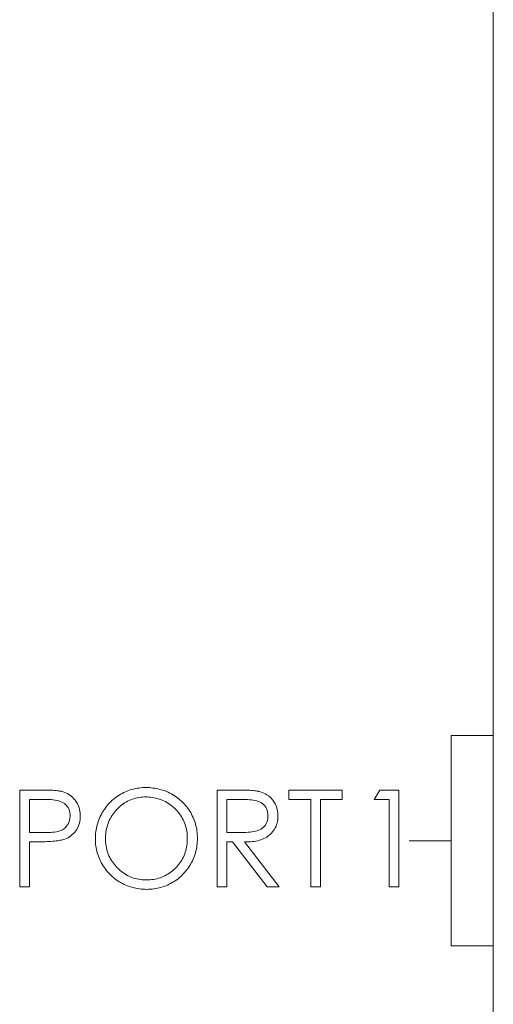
# Model space of a CAD drawing. Extents: x 0 to 555, y 0 to 389.
# Tile 25 of 32: x 190.85 to 196.49, y 260.45 to 272.16. Entities that reach past the tile are written whole.
import ezdxf

# ---------------------------------------------------------------- set-up
doc = ezdxf.new("R2010")
doc.units = 0
doc.header["$LTSCALE"] = 23.1
doc.header["$MEASUREMENT"] = 0
doc.layers.get('0').update_dxf_attribs({"linetype": 'CONTINUOUS'})

msp = doc.modelspace()

# ---------------------------------------------------------------- linework, layer by layer
at = {"lineweight": 5}
for p, q in [((196.486, 283.947), (196.486, 226.747)), ((195.986, 263.647), (195.986, 261.147)), ((195.986, 263.647), (196.486, 263.647)), ((190.85, 263), (190.85, 261.847)), ((191.111, 263), (190.85, 263)), ((191.141, 263), (191.111, 263)), ((191.195, 262.999), (191.141, 263)), ((191.219, 262.998), (191.195, 262.999)), ((191.242, 262.997), (191.219, 262.998)), ((191.263, 262.995), (191.242, 262.997)), ((191.282, 262.994), (191.263, 262.995)), ((191.299, 262.992), (191.282, 262.994)), ((191.314, 262.99), (191.299, 262.992)), ((191.328, 262.988), (191.314, 262.99)), ((191.34, 262.986), (191.328, 262.988)), ((191.345, 262.984), (191.34, 262.986)), ((191.366, 262.978), (191.345, 262.984)), ((191.386, 262.971), (191.366, 262.978)), ((192.107, 262.978), (192.088, 262.969)), ((192.127, 262.986), (192.107, 262.978)), ((192.146, 262.994), (192.127, 262.986)), ((192.166, 263.001), (192.146, 262.994)), ((192.186, 263.007), (192.166, 263.001)), ((192.206, 263.012), (192.186, 263.007)), ((192.227, 263.017), (192.206, 263.012)), ((192.247, 263.021), (192.227, 263.017)), ((192.268, 263.024), (192.247, 263.021)), ((192.289, 263.026), (192.268, 263.024)), ((192.31, 263.028), (192.289, 263.026)), ((192.331, 263.029), (192.31, 263.028)), ((192.35, 263.029), (192.331, 263.029)), ((192.372, 263.029), (192.35, 263.029)), ((192.394, 263.028), (192.372, 263.029)), ((192.415, 263.026), (192.394, 263.028)), ((192.436, 263.024), (192.415, 263.026)), ((192.457, 263.021), (192.436, 263.024)), ((192.478, 263.017), (192.457, 263.021)), ((192.499, 263.013), (192.478, 263.017)), ((192.519, 263.008), (192.499, 263.013)), ((192.539, 263.002), (192.519, 263.008)), ((192.559, 262.996), (192.539, 263.002)), ((192.579, 262.989), (192.559, 262.996)), ((192.598, 262.981), (192.579, 262.989)), ((192.617, 262.973), (192.598, 262.981)), ((193.201, 263), (193.201, 261.847)), ((193.461, 263), (193.201, 263)), ((193.489, 263), (193.461, 263)), ((193.516, 263), (193.489, 263)), ((193.542, 262.999), (193.516, 263)), ((193.566, 262.998), (193.542, 262.999)), ((193.588, 262.997), (193.566, 262.998)), ((193.609, 262.995), (193.588, 262.997)), ((193.628, 262.994), (193.609, 262.995)), ((193.646, 262.992), (193.628, 262.994)), ((193.662, 262.99), (193.646, 262.992)), ((193.676, 262.988), (193.662, 262.99)), ((193.689, 262.985), (193.676, 262.988)), ((193.693, 262.984), (193.689, 262.985)), ((193.715, 262.978), (193.693, 262.984)), ((193.736, 262.971), (193.715, 262.978)), ((194.054, 263), (194.054, 262.888)), ((194.687, 263), (194.054, 263)), ((194.687, 262.888), (194.687, 263)), ((195.135, 263), (195.066, 262.888)), ((195.361, 263), (195.135, 263)), ((195.361, 261.847), (195.361, 263)), ((190.965, 262.494), (190.965, 262.888)), ((190.965, 262.888), (191.173, 262.888)), ((191.173, 262.888), (191.2, 262.887)), ((191.2, 262.887), (191.226, 262.886)), ((191.226, 262.886), (191.25, 262.883)), ((191.25, 262.883), (191.273, 262.88)), ((191.273, 262.88), (191.294, 262.875)), ((191.294, 262.875), (191.314, 262.87)), ((191.314, 262.87), (191.333, 262.864)), ((191.333, 262.864), (191.35, 262.856)), ((191.405, 262.963), (191.386, 262.971)), ((191.424, 262.953), (191.405, 262.963)), ((191.442, 262.942), (191.424, 262.953)), ((191.46, 262.929), (191.442, 262.942)), ((191.461, 262.928), (191.46, 262.929)), ((191.477, 262.915), (191.461, 262.928)), ((191.492, 262.9), (191.477, 262.915)), ((191.506, 262.884), (191.492, 262.9)), ((191.519, 262.867), (191.506, 262.884)), ((191.53, 262.849), (191.519, 262.867)), ((191.933, 262.861), (191.918, 262.846)), ((191.948, 262.875), (191.933, 262.861)), ((191.964, 262.889), (191.948, 262.875)), ((191.98, 262.902), (191.964, 262.889)), ((191.997, 262.915), (191.98, 262.902)), ((192.015, 262.927), (191.997, 262.915)), ((192.033, 262.939), (192.015, 262.927)), ((192.05, 262.949), (192.033, 262.939)), ((192.069, 262.96), (192.05, 262.949)), ((192.088, 262.969), (192.069, 262.96)), ((192.098, 262.846), (192.115, 262.857)), ((192.115, 262.857), (192.133, 262.866)), ((192.133, 262.866), (192.151, 262.875)), ((192.151, 262.875), (192.17, 262.883)), ((192.17, 262.883), (192.189, 262.89)), ((192.189, 262.89), (192.208, 262.896)), ((192.208, 262.896), (192.228, 262.902)), ((192.228, 262.902), (192.248, 262.907)), ((192.248, 262.907), (192.269, 262.91)), ((192.269, 262.91), (192.29, 262.913)), ((192.29, 262.913), (192.311, 262.915)), ((192.311, 262.915), (192.333, 262.917)), ((192.333, 262.917), (192.355, 262.917)), ((192.355, 262.917), (192.366, 262.917)), ((192.366, 262.917), (192.387, 262.916)), ((192.387, 262.916), (192.408, 262.914)), ((192.408, 262.914), (192.429, 262.912)), ((192.429, 262.912), (192.45, 262.909)), ((192.45, 262.909), (192.47, 262.904)), ((192.47, 262.904), (192.49, 262.899)), ((192.49, 262.899), (192.509, 262.893)), ((192.509, 262.893), (192.528, 262.887)), ((192.528, 262.887), (192.547, 262.879)), ((192.547, 262.879), (192.566, 262.871)), ((192.566, 262.871), (192.584, 262.862)), ((192.584, 262.862), (192.602, 262.852)), ((192.636, 262.964), (192.617, 262.973)), ((192.655, 262.954), (192.636, 262.964)), ((192.662, 262.951), (192.655, 262.954)), ((192.68, 262.94), (192.662, 262.951)), ((192.698, 262.928), (192.68, 262.94)), ((192.716, 262.916), (192.698, 262.928)), ((192.733, 262.904), (192.716, 262.916)), ((192.749, 262.89), (192.733, 262.904)), ((192.765, 262.877), (192.749, 262.89)), ((192.78, 262.863), (192.765, 262.877)), ((192.795, 262.848), (192.78, 262.863)), ((193.316, 262.496), (193.316, 262.888)), ((193.316, 262.888), (193.534, 262.888)), ((193.534, 262.888), (193.56, 262.887)), ((193.56, 262.887), (193.585, 262.885)), ((193.585, 262.885), (193.608, 262.883)), ((193.608, 262.883), (193.63, 262.879)), ((193.63, 262.879), (193.651, 262.875)), ((193.651, 262.875), (193.67, 262.87)), ((193.67, 262.87), (193.688, 262.864)), ((193.688, 262.864), (193.704, 262.858)), ((193.704, 262.858), (193.72, 262.85)), ((193.756, 262.963), (193.736, 262.971)), ((193.774, 262.954), (193.756, 262.963)), ((193.792, 262.944), (193.774, 262.954)), ((193.809, 262.933), (193.792, 262.944)), ((193.815, 262.928), (193.809, 262.933)), ((193.831, 262.915), (193.815, 262.928)), ((193.846, 262.9), (193.831, 262.915)), ((193.86, 262.884), (193.846, 262.9)), ((193.872, 262.867), (193.86, 262.884)), ((193.883, 262.849), (193.872, 262.867)), ((194.054, 262.888), (194.313, 262.888)), ((194.313, 262.888), (194.313, 261.847)), ((194.43, 261.847), (194.43, 262.888)), ((194.43, 262.888), (194.687, 262.888)), ((195.066, 262.888), (195.247, 262.888)), ((195.247, 262.888), (195.247, 261.847)), ((191.35, 262.856), (191.366, 262.848)), ((191.366, 262.848), (191.381, 262.839)), ((191.381, 262.839), (191.394, 262.829)), ((191.394, 262.829), (191.406, 262.817)), ((191.406, 262.817), (191.416, 262.805)), ((191.416, 262.805), (191.425, 262.792)), ((191.425, 262.792), (191.433, 262.778)), ((191.433, 262.778), (191.439, 262.763)), ((191.439, 262.763), (191.444, 262.747)), ((191.444, 262.747), (191.447, 262.73)), ((191.541, 262.83), (191.53, 262.849)), ((191.541, 262.829), (191.541, 262.83)), ((191.549, 262.81), (191.541, 262.829)), ((191.556, 262.79), (191.549, 262.81)), ((191.562, 262.77), (191.556, 262.79)), ((191.566, 262.749), (191.562, 262.77)), ((191.569, 262.728), (191.566, 262.749)), ((191.841, 262.746), (191.83, 262.727)), ((191.853, 262.764), (191.841, 262.746)), ((191.865, 262.782), (191.853, 262.764)), ((191.877, 262.799), (191.865, 262.782)), ((191.89, 262.815), (191.877, 262.799)), ((191.904, 262.831), (191.89, 262.815)), ((191.918, 262.846), (191.904, 262.831)), ((191.969, 262.726), (191.982, 262.742)), ((191.982, 262.742), (191.995, 262.758)), ((191.995, 262.758), (192.01, 262.774)), ((192.01, 262.774), (192.017, 262.781)), ((192.017, 262.781), (192.033, 262.796)), ((192.033, 262.796), (192.048, 262.81)), ((192.048, 262.81), (192.064, 262.823)), ((192.064, 262.823), (192.081, 262.835)), ((192.081, 262.835), (192.098, 262.846)), ((192.602, 262.852), (192.619, 262.841)), ((192.619, 262.841), (192.636, 262.829)), ((192.636, 262.829), (192.653, 262.817)), ((192.653, 262.817), (192.67, 262.803)), ((192.67, 262.803), (192.686, 262.789)), ((192.686, 262.789), (192.702, 262.774)), ((192.702, 262.774), (192.711, 262.764)), ((192.711, 262.764), (192.726, 262.748)), ((192.726, 262.748), (192.739, 262.732)), ((192.81, 262.833), (192.795, 262.848)), ((192.823, 262.817), (192.81, 262.833)), ((192.837, 262.801), (192.823, 262.817)), ((192.849, 262.784), (192.837, 262.801)), ((192.862, 262.767), (192.849, 262.784)), ((192.873, 262.749), (192.862, 262.767)), ((192.885, 262.731), (192.873, 262.749)), ((193.72, 262.85), (193.733, 262.842)), ((193.733, 262.842), (193.738, 262.838)), ((193.738, 262.838), (193.753, 262.826)), ((193.753, 262.826), (193.766, 262.812)), ((193.766, 262.812), (193.777, 262.796)), ((193.777, 262.796), (193.787, 262.779)), ((193.787, 262.779), (193.794, 262.76)), ((193.794, 262.76), (193.799, 262.739)), ((193.799, 262.739), (193.801, 262.717)), ((193.894, 262.83), (193.883, 262.849)), ((193.894, 262.829), (193.894, 262.83)), ((193.902, 262.81), (193.894, 262.829)), ((193.909, 262.79), (193.902, 262.81)), ((193.914, 262.77), (193.909, 262.79)), ((193.918, 262.749), (193.914, 262.77)), ((193.921, 262.728), (193.918, 262.749)), ((191.443, 262.641), (191.437, 262.622)), ((191.447, 262.662), (191.443, 262.641)), ((191.447, 262.73), (191.449, 262.713)), ((191.45, 262.683), (191.447, 262.662)), ((191.449, 262.713), (191.45, 262.694)), ((191.45, 262.694), (191.45, 262.683)), ((191.56, 262.605), (191.564, 262.626)), ((191.564, 262.626), (191.568, 262.648)), ((191.568, 262.648), (191.57, 262.67)), ((191.57, 262.706), (191.569, 262.728)), ((191.57, 262.694), (191.57, 262.706)), ((191.57, 262.67), (191.57, 262.694)), ((191.785, 262.627), (191.778, 262.607)), ((191.792, 262.647), (191.785, 262.627)), ((191.8, 262.666), (191.792, 262.647)), ((191.808, 262.685), (191.8, 262.666)), ((191.818, 262.704), (191.808, 262.685)), ((191.828, 262.723), (191.818, 262.704)), ((191.83, 262.727), (191.828, 262.723)), ((191.908, 262.62), (191.916, 262.639)), ((191.916, 262.639), (191.925, 262.657)), ((191.925, 262.657), (191.935, 262.675)), ((191.935, 262.675), (191.945, 262.692)), ((191.945, 262.692), (191.957, 262.709)), ((191.957, 262.709), (191.969, 262.726)), ((192.739, 262.732), (192.752, 262.715)), ((192.752, 262.715), (192.764, 262.699)), ((192.764, 262.699), (192.775, 262.681)), ((192.775, 262.681), (192.785, 262.664)), ((192.785, 262.664), (192.795, 262.646)), ((192.795, 262.646), (192.803, 262.628)), ((192.803, 262.628), (192.811, 262.609)), ((192.895, 262.712), (192.885, 262.731)), ((192.904, 262.693), (192.895, 262.712)), ((192.913, 262.674), (192.904, 262.693)), ((192.921, 262.654), (192.913, 262.674)), ((192.929, 262.635), (192.921, 262.654)), ((192.936, 262.615), (192.929, 262.635)), ((193.797, 262.638), (193.791, 262.618)), ((193.801, 262.66), (193.797, 262.638)), ((193.801, 262.717), (193.803, 262.694)), ((193.802, 262.683), (193.801, 262.66)), ((193.803, 262.694), (193.802, 262.683)), ((193.913, 262.607), (193.917, 262.628)), ((193.917, 262.628), (193.92, 262.649)), ((193.92, 262.649), (193.922, 262.671)), ((193.923, 262.706), (193.921, 262.728)), ((193.922, 262.671), (193.923, 262.694)), ((193.923, 262.694), (193.923, 262.706)), ((191.307, 262.508), (191.287, 262.503)), ((191.326, 262.513), (191.307, 262.508)), ((191.343, 262.52), (191.326, 262.513)), ((191.358, 262.527), (191.343, 262.52)), ((191.372, 262.535), (191.358, 262.527)), ((191.384, 262.544), (191.372, 262.535)), ((191.392, 262.552), (191.384, 262.544)), ((191.406, 262.569), (191.392, 262.552)), ((191.419, 262.586), (191.406, 262.569)), ((191.429, 262.603), (191.419, 262.586)), ((191.437, 262.622), (191.429, 262.603)), ((191.506, 262.499), (191.518, 262.515)), ((191.518, 262.515), (191.529, 262.531)), ((191.529, 262.531), (191.539, 262.548)), ((191.539, 262.548), (191.547, 262.566)), ((191.547, 262.566), (191.554, 262.585)), ((191.554, 262.585), (191.56, 262.605)), ((191.759, 262.526), (191.756, 262.505)), ((191.762, 262.547), (191.759, 262.526)), ((191.767, 262.567), (191.762, 262.547)), ((191.772, 262.587), (191.767, 262.567)), ((191.778, 262.607), (191.772, 262.587)), ((191.876, 262.501), (191.879, 262.522)), ((191.879, 262.522), (191.884, 262.542)), ((191.884, 262.542), (191.889, 262.562)), ((191.889, 262.562), (191.894, 262.582)), ((191.894, 262.582), (191.901, 262.601)), ((191.901, 262.601), (191.908, 262.62)), ((192.811, 262.609), (192.818, 262.59)), ((192.818, 262.59), (192.824, 262.57)), ((192.824, 262.57), (192.83, 262.55)), ((192.83, 262.55), (192.834, 262.53)), ((192.834, 262.53), (192.838, 262.51)), ((192.838, 262.51), (192.841, 262.489)), ((192.941, 262.595), (192.936, 262.615)), ((192.947, 262.575), (192.941, 262.595)), ((192.952, 262.554), (192.947, 262.575)), ((192.956, 262.534), (192.952, 262.554)), ((192.959, 262.513), (192.956, 262.534)), ((192.961, 262.492), (192.959, 262.513)), ((193.636, 262.505), (193.614, 262.502)), ((193.656, 262.51), (193.636, 262.505)), ((193.675, 262.515), (193.656, 262.51)), ((193.692, 262.521), (193.675, 262.515)), ((193.709, 262.528), (193.692, 262.521)), ((193.723, 262.536), (193.709, 262.528)), ((193.733, 262.543), (193.723, 262.536)), ((193.749, 262.555), (193.733, 262.543)), ((193.762, 262.568), (193.749, 262.555)), ((193.774, 262.583), (193.762, 262.568)), ((193.783, 262.6), (193.774, 262.583)), ((193.791, 262.618), (193.783, 262.6)), ((193.858, 262.501), (193.871, 262.517)), ((193.871, 262.517), (193.882, 262.533)), ((193.882, 262.533), (193.891, 262.55)), ((193.891, 262.55), (193.9, 262.569)), ((193.9, 262.569), (193.907, 262.587)), ((193.907, 262.587), (193.913, 262.607)), ((191.188, 262.494), (190.965, 262.494)), ((191.215, 262.495), (191.188, 262.494)), ((191.201, 262.387), (191.222, 262.389)), ((191.241, 262.497), (191.215, 262.495)), ((191.222, 262.389), (191.243, 262.39)), ((191.264, 262.5), (191.241, 262.497)), ((191.243, 262.39), (191.263, 262.392)), ((191.263, 262.392), (191.282, 262.394)), ((191.287, 262.503), (191.264, 262.5)), ((191.282, 262.394), (191.299, 262.397)), ((191.299, 262.397), (191.316, 262.399)), ((191.316, 262.399), (191.331, 262.402)), ((191.331, 262.402), (191.345, 262.404)), ((191.345, 262.404), (191.347, 262.405)), ((191.347, 262.405), (191.368, 262.41)), ((191.368, 262.41), (191.388, 262.416)), ((191.388, 262.416), (191.407, 262.424)), ((191.407, 262.424), (191.425, 262.433)), ((191.425, 262.433), (191.443, 262.444)), ((191.443, 262.444), (191.46, 262.455)), ((191.46, 262.455), (191.476, 262.469)), ((191.476, 262.469), (191.491, 262.483)), ((191.491, 262.483), (191.506, 262.499)), ((191.751, 262.462), (191.75, 262.441)), ((191.75, 262.441), (191.75, 262.419)), ((191.75, 262.419), (191.75, 262.398)), ((191.75, 262.398), (191.751, 262.377)), ((191.753, 262.484), (191.751, 262.462)), ((191.756, 262.505), (191.753, 262.484)), ((191.87, 262.419), (191.871, 262.436)), ((191.871, 262.397), (191.87, 262.419)), ((191.871, 262.436), (191.872, 262.458)), ((191.872, 262.376), (191.871, 262.397)), ((191.872, 262.458), (191.873, 262.48)), ((191.873, 262.48), (191.876, 262.501)), ((192.841, 262.489), (192.843, 262.468)), ((192.843, 262.468), (192.844, 262.446)), ((192.844, 262.406), (192.843, 262.384)), ((192.844, 262.446), (192.844, 262.424)), ((192.844, 262.424), (192.844, 262.406)), ((192.963, 262.47), (192.961, 262.492)), ((192.964, 262.449), (192.963, 262.47)), ((192.963, 262.381), (192.964, 262.402)), ((192.965, 262.427), (192.964, 262.449)), ((192.964, 262.402), (192.965, 262.424)), ((192.965, 262.424), (192.965, 262.427)), ((193.515, 262.496), (193.316, 262.496)), ((193.542, 262.496), (193.515, 262.496)), ((193.568, 262.497), (193.542, 262.496)), ((193.592, 262.499), (193.568, 262.497)), ((193.614, 262.502), (193.592, 262.499)), ((193.618, 262.387), (193.64, 262.389)), ((193.64, 262.389), (193.661, 262.393)), ((193.661, 262.393), (193.682, 262.397)), ((193.682, 262.397), (193.702, 262.403)), ((193.702, 262.403), (193.721, 262.409)), ((193.721, 262.409), (193.739, 262.416)), ((193.739, 262.416), (193.756, 262.423)), ((193.756, 262.423), (193.773, 262.432)), ((193.773, 262.432), (193.789, 262.441)), ((193.789, 262.441), (193.804, 262.451)), ((193.804, 262.451), (193.819, 262.462)), ((193.819, 262.462), (193.83, 262.472)), ((193.83, 262.472), (193.845, 262.486)), ((193.845, 262.486), (193.858, 262.501)), ((195.986, 262.397), (195.486, 262.397)), ((190.965, 261.847), (190.965, 262.384)), ((190.965, 262.384), (191.048, 262.384)), ((191.048, 262.384), (191.076, 262.384)), ((191.076, 262.384), (191.103, 262.384)), ((191.103, 262.384), (191.129, 262.385)), ((191.129, 262.385), (191.154, 262.385)), ((191.154, 262.385), (191.178, 262.386)), ((191.178, 262.386), (191.201, 262.387)), ((191.751, 262.377), (191.753, 262.355)), ((191.753, 262.355), (191.756, 262.334)), ((191.756, 262.334), (191.759, 262.314)), ((191.759, 262.314), (191.763, 262.293)), ((191.763, 262.293), (191.768, 262.273)), ((191.768, 262.273), (191.773, 262.253)), ((191.874, 262.355), (191.872, 262.376)), ((191.877, 262.334), (191.874, 262.355)), ((191.881, 262.314), (191.877, 262.334)), ((191.885, 262.294), (191.881, 262.314)), ((191.891, 262.274), (191.885, 262.294)), ((191.897, 262.254), (191.891, 262.274)), ((192.826, 262.279), (192.82, 262.259)), ((192.831, 262.299), (192.826, 262.279)), ((192.835, 262.32), (192.831, 262.299)), ((192.839, 262.341), (192.835, 262.32)), ((192.841, 262.362), (192.839, 262.341)), ((192.843, 262.384), (192.841, 262.362)), ((192.942, 262.256), (192.947, 262.276)), ((192.947, 262.276), (192.952, 262.297)), ((192.952, 262.297), (192.956, 262.317)), ((192.956, 262.317), (192.959, 262.338)), ((192.959, 262.338), (192.962, 262.359)), ((192.962, 262.359), (192.963, 262.381)), ((193.316, 261.847), (193.316, 262.384)), ((193.316, 262.384), (193.382, 262.384)), ((193.382, 262.384), (193.796, 261.847)), ((193.939, 261.847), (193.523, 262.384)), ((193.523, 262.384), (193.547, 262.383)), ((193.547, 262.383), (193.571, 262.384)), ((193.571, 262.384), (193.595, 262.385)), ((193.595, 262.385), (193.618, 262.387)), ((191.773, 262.253), (191.779, 262.233)), ((191.779, 262.233), (191.786, 262.213)), ((191.786, 262.213), (191.794, 262.193)), ((191.794, 262.193), (191.802, 262.174)), ((191.802, 262.174), (191.811, 262.155)), ((191.811, 262.155), (191.821, 262.136)), ((191.904, 262.236), (191.897, 262.254)), ((191.912, 262.217), (191.904, 262.236)), ((191.921, 262.199), (191.912, 262.217)), ((191.931, 262.181), (191.921, 262.199)), ((191.941, 262.163), (191.931, 262.181)), ((191.953, 262.146), (191.941, 262.163)), ((192.779, 262.167), (192.768, 262.15)), ((192.789, 262.185), (192.779, 262.167)), ((192.798, 262.203), (192.789, 262.185)), ((192.806, 262.221), (192.798, 262.203)), ((192.814, 262.24), (192.806, 262.221)), ((192.82, 262.259), (192.814, 262.24)), ((192.895, 262.139), (192.905, 262.158)), ((192.905, 262.158), (192.914, 262.177)), ((192.914, 262.177), (192.922, 262.197)), ((192.922, 262.197), (192.929, 262.216)), ((192.929, 262.216), (192.936, 262.236)), ((192.936, 262.236), (192.942, 262.256)), ((191.821, 262.136), (191.832, 262.117)), ((191.832, 262.117), (191.842, 262.1)), ((191.842, 262.1), (191.853, 262.082)), ((191.853, 262.082), (191.865, 262.065)), ((191.865, 262.065), (191.878, 262.048)), ((191.878, 262.048), (191.891, 262.032)), ((191.965, 262.129), (191.953, 262.146)), ((191.978, 262.112), (191.965, 262.129)), ((191.992, 262.096), (191.978, 262.112)), ((192.007, 262.08), (191.992, 262.096)), ((192.013, 262.074), (192.007, 262.08)), ((192.029, 262.058), (192.013, 262.074)), ((192.045, 262.044), (192.029, 262.058)), ((192.062, 262.031), (192.045, 262.044)), ((192.68, 262.049), (192.664, 262.035)), ((192.696, 262.063), (192.68, 262.049)), ((192.703, 262.07), (192.696, 262.063)), ((192.718, 262.086), (192.703, 262.07)), ((192.732, 262.101), (192.718, 262.086)), ((192.745, 262.117), (192.732, 262.101)), ((192.757, 262.133), (192.745, 262.117)), ((192.768, 262.15), (192.757, 262.133)), ((192.824, 262.033), (192.837, 262.049)), ((192.837, 262.049), (192.85, 262.066)), ((192.85, 262.066), (192.862, 262.084)), ((192.862, 262.084), (192.874, 262.102)), ((192.874, 262.102), (192.885, 262.12)), ((192.885, 262.121), (192.895, 262.139)), ((192.885, 262.12), (192.885, 262.121)), ((191.891, 262.032), (191.905, 262.016)), ((191.905, 262.016), (191.919, 262.001)), ((191.919, 262.001), (191.934, 261.986)), ((191.934, 261.986), (191.95, 261.972)), ((191.95, 261.972), (191.965, 261.958)), ((191.965, 261.958), (191.982, 261.945)), ((191.982, 261.945), (191.999, 261.933)), ((191.999, 261.933), (192.016, 261.921)), ((192.016, 261.921), (192.035, 261.909)), ((192.078, 262.018), (192.062, 262.031)), ((192.096, 262.006), (192.078, 262.018)), ((192.113, 261.995), (192.096, 262.006)), ((192.131, 261.985), (192.113, 261.995)), ((192.149, 261.976), (192.131, 261.985)), ((192.167, 261.967), (192.149, 261.976)), ((192.186, 261.96), (192.167, 261.967)), ((192.205, 261.953), (192.186, 261.96)), ((192.225, 261.948), (192.205, 261.953)), ((192.245, 261.943), (192.225, 261.948)), ((192.265, 261.938), (192.245, 261.943)), ((192.285, 261.935), (192.265, 261.938)), ((192.306, 261.933), (192.285, 261.935)), ((192.327, 261.931), (192.306, 261.933)), ((192.349, 261.931), (192.327, 261.931)), ((192.355, 261.931), (192.349, 261.931)), ((192.377, 261.931), (192.355, 261.931)), ((192.399, 261.932), (192.377, 261.931)), ((192.42, 261.934), (192.399, 261.932)), ((192.441, 261.937), (192.42, 261.934)), ((192.462, 261.941), (192.441, 261.937)), ((192.482, 261.945), (192.462, 261.941)), ((192.502, 261.951), (192.482, 261.945)), ((192.521, 261.957), (192.502, 261.951)), ((192.54, 261.964), (192.521, 261.957)), ((192.559, 261.972), (192.54, 261.964)), ((192.577, 261.98), (192.559, 261.972)), ((192.595, 261.99), (192.577, 261.98)), ((192.613, 262), (192.595, 261.99)), ((192.63, 262.011), (192.613, 262)), ((192.647, 262.023), (192.63, 262.011)), ((192.664, 262.035), (192.647, 262.023)), ((192.682, 261.909), (192.7, 261.921)), ((192.7, 261.921), (192.718, 261.933)), ((192.718, 261.933), (192.734, 261.945)), ((192.734, 261.945), (192.751, 261.958)), ((192.751, 261.958), (192.766, 261.972)), ((192.766, 261.972), (192.782, 261.987)), ((192.782, 261.987), (192.796, 262.001)), ((192.796, 262.001), (192.811, 262.017)), ((192.811, 262.017), (192.824, 262.033)), ((190.85, 261.847), (190.965, 261.847)), ((192.035, 261.909), (192.053, 261.899)), ((192.053, 261.899), (192.056, 261.897)), ((192.056, 261.897), (192.075, 261.887)), ((192.075, 261.887), (192.094, 261.877)), ((192.094, 261.877), (192.113, 261.869)), ((192.113, 261.869), (192.133, 261.86)), ((192.133, 261.86), (192.152, 261.853)), ((192.152, 261.853), (192.172, 261.847)), ((192.172, 261.847), (192.192, 261.841)), ((192.192, 261.841), (192.212, 261.835)), ((192.212, 261.835), (192.233, 261.831)), ((192.233, 261.831), (192.253, 261.827)), ((192.253, 261.827), (192.274, 261.824)), ((192.274, 261.824), (192.295, 261.821)), ((192.295, 261.821), (192.317, 261.82)), ((192.317, 261.82), (192.338, 261.819)), ((192.338, 261.819), (192.36, 261.818)), ((192.36, 261.818), (192.362, 261.818)), ((192.362, 261.818), (192.383, 261.819)), ((192.383, 261.819), (192.405, 261.82)), ((192.405, 261.82), (192.426, 261.822)), ((192.426, 261.822), (192.447, 261.824)), ((192.447, 261.824), (192.468, 261.827)), ((192.468, 261.827), (192.488, 261.831)), ((192.488, 261.831), (192.509, 261.836)), ((192.509, 261.836), (192.529, 261.841)), ((192.529, 261.841), (192.549, 261.847)), ((192.549, 261.847), (192.569, 261.854)), ((192.569, 261.854), (192.588, 261.862)), ((192.588, 261.862), (192.608, 261.87)), ((192.608, 261.87), (192.627, 261.879)), ((192.627, 261.879), (192.646, 261.888)), ((192.646, 261.888), (192.665, 261.899)), ((192.665, 261.899), (192.682, 261.909)), ((193.201, 261.847), (193.316, 261.847)), ((193.796, 261.847), (193.939, 261.847)), ((194.313, 261.847), (194.43, 261.847)), ((195.247, 261.847), (195.361, 261.847)), ((195.986, 261.147), (196.486, 261.147))]:
    msp.add_line(p, q, dxfattribs=at)

doc.saveas('drawing.dxf')
